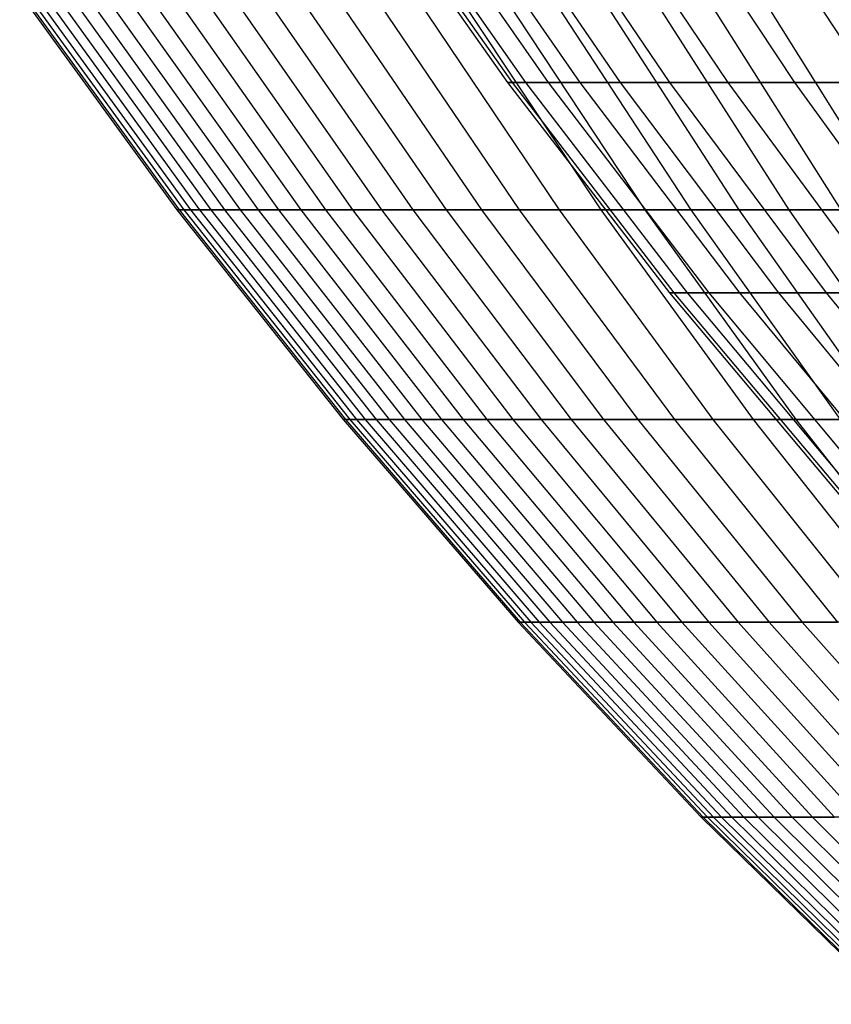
# Model space of a CAD drawing. Extents: x -125 to 125, y -143 to 0.
# Tile 1 of 241: x -49 to -42, y -127 to -117. Entities that reach past the tile are written whole.
import ezdxf

# ---------------------------------------------------------------- set-up
doc = ezdxf.new("R2010")
doc.units = 0
doc.header["$LTSCALE"] = 25.4
doc.layers.get('0').update_dxf_attribs({"linetype": 'CONTINUOUS'})

# ---------------------------------------------------------------- blocks, each defined once
blk = doc.blocks.new('NL2500026672_STL')
at = {"color": 0}
for p, q in [((-44.6855, -117.9523), (-46.1229, -115.9134)), ((-44.6855, -117.9523), (-46.1229, -115.9134)), ((-44.6429, -117.9523, 1.9492), (-46.079, -115.9134, 2.0119)), ((-44.6429, -117.9523, 1.9492), (-46.079, -115.9134, 2.0119)), ((-44.6429, -117.9523, -1.9492), (-46.079, -115.9134, -2.0119)), ((-44.6429, -117.9523, -1.9492), (-46.079, -115.9134, -2.0119)), ((-44.5154, -117.9523, 3.8946), (-45.9474, -115.9134, 4.0199)), ((-44.5154, -117.9523, 3.8946), (-45.9474, -115.9134, 4.0199)), ((-44.5154, -117.9523, -3.8946), (-45.9474, -115.9134, -4.0199)), ((-44.5154, -117.9523, -3.8946), (-45.9474, -115.9134, -4.0199)), ((-44.3032, -117.9523, 5.8326), (-45.7283, -115.9134, 6.0202)), ((-44.3032, -117.9523, 5.8326), (-45.7283, -115.9134, 6.0202)), ((-44.3032, -117.9523, -5.8326), (-45.7283, -115.9134, -6.0202)), ((-44.3032, -117.9523, -5.8326), (-45.7283, -115.9134, -6.0202)), ((-44.0066, -117.9523, 7.7595), (-45.4222, -115.9134, 8.0092)), ((-44.0066, -117.9523, 7.7595), (-45.4222, -115.9134, 8.0092)), ((-44.0066, -117.9523, -7.7595), (-45.4222, -115.9134, -8.0092)), ((-44.0066, -117.9523, -7.7595), (-45.4222, -115.9134, -8.0092)), ((-43.6262, -117.9523, 9.6717), (-45.0296, -115.9134, 9.9828)), ((-43.6262, -117.9523, 9.6717), (-45.0296, -115.9134, 9.9828)), ((-43.6262, -117.9523, -9.6717), (-45.0296, -115.9134, -9.9828)), ((-43.6262, -117.9523, -9.6717), (-45.0296, -115.9134, -9.9828)), ((-43.1628, -117.9523, 11.5654), (-44.5513, -115.9134, 11.9375)), ((-43.1628, -117.9523, 11.5654), (-44.5513, -115.9134, 11.9375)), ((-43.1628, -117.9523, -11.5654), (-44.5513, -115.9134, -11.9375)), ((-43.1628, -117.9523, -11.5654), (-44.5513, -115.9134, -11.9375)), ((-42.6173, -117.9523, 13.4372), (-43.9882, -115.9134, 13.8694)), ((-42.6173, -117.9523, 13.4372), (-43.9882, -115.9134, 13.8694)), ((-42.6173, -117.9523, -13.4372), (-43.9882, -115.9134, -13.8694)), ((-42.6173, -117.9523, -13.4372), (-43.9882, -115.9134, -13.8694)), ((-41.9906, -117.9523, 15.2833), (-43.3414, -115.9134, 15.775)), ((-41.9906, -117.9523, 15.2833), (-43.3414, -115.9134, 15.775)), ((-41.9906, -117.9523, -15.2833), (-43.3414, -115.9134, -15.775)), ((-41.9906, -117.9523, -15.2833), (-43.3414, -115.9134, -15.775)), ((-41.284, -117.9523, 17.1004), (-42.612, -115.9134, 17.6505)), ((-41.284, -117.9523, 17.1004), (-42.612, -115.9134, 17.6505)), ((-41.284, -117.9523, -17.1004), (-42.612, -115.9134, -17.6505)), ((-41.284, -117.9523, -17.1004), (-42.612, -115.9134, -17.6505)), ((-49.269, -117.1155, -0.5194), (-47.792, -119.1489, -0.5039)), ((-49.269, -117.1155, -0.5194), (-47.792, -119.1489, -0.5039)), ((-49.2471, -117.1155, 1.558), (-47.7707, -119.1489, 1.5113)), ((-49.2471, -117.1155, 1.558), (-47.7707, -119.1489, 1.5113)), ((-49.2033, -117.1155, -2.596), (-47.7283, -119.1489, -2.5182)), ((-49.2033, -117.1155, -2.596), (-47.7283, -119.1489, -2.5182)), ((-49.1377, -117.1155, 3.6327), (-47.6646, -119.1489, 3.5238)), ((-49.1377, -117.1155, 3.6327), (-47.6646, -119.1489, 3.5238)), ((-49.0501, -117.1155, -4.6679), (-47.5797, -119.1489, -4.528)), ((-49.0501, -117.1155, -4.6679), (-47.5797, -119.1489, -4.528)), ((-48.9408, -117.1155, 5.701), (-47.4736, -119.1489, 5.5301)), ((-48.9408, -117.1155, 5.701), (-47.4736, -119.1489, 5.5301)), ((-48.8098, -117.1155, -6.7315), (-47.3465, -119.1489, -6.5297)), ((-48.8098, -117.1155, -6.7315), (-47.3465, -119.1489, -6.5297)), ((-48.657, -117.1155, 7.7591), (-47.1983, -119.1489, 7.5265)), ((-48.657, -117.1155, 7.7591), (-47.1983, -119.1489, 7.5265)), ((-48.4826, -117.1155, -8.7832), (-47.0291, -119.1489, -8.5199)), ((-48.4826, -117.1155, -8.7832), (-47.0291, -119.1489, -8.5199)), ((-48.2866, -117.1155, 9.8034), (-46.839, -119.1489, 9.5095)), ((-48.2866, -117.1155, 9.8034), (-46.839, -119.1489, 9.5095)), ((-48.0692, -117.1155, -10.8193), (-46.6281, -119.1489, -10.4949)), ((-48.0692, -117.1155, -10.8193), (-46.6281, -119.1489, -10.4949)), ((-47.8304, -117.1155, 11.8303), (-46.3965, -119.1489, 11.4756)), ((-47.8304, -117.1155, 11.8303), (-46.3965, -119.1489, 11.4756)), ((-47.5704, -117.1155, -12.8361), (-46.1443, -119.1489, -12.4513)), ((-47.5704, -117.1155, -12.8361), (-46.1443, -119.1489, -12.4513)), ((-47.2892, -117.1155, 13.8361), (-45.8715, -119.1489, 13.4213)), ((-47.2892, -117.1155, 13.8361), (-45.8715, -119.1489, 13.4213)), ((-46.987, -117.1155, -14.8301), (-45.5783, -119.1489, -14.3855)), ((-46.987, -117.1155, -14.8301), (-45.5783, -119.1489, -14.3855)), ((-46.6639, -117.1155, 15.8174), (-45.2649, -119.1489, 15.3432)), ((-46.6639, -117.1155, 15.8174), (-45.2649, -119.1489, 15.3432)), ((-46.32, -117.1155, -16.7977), (-44.9314, -119.1489, -16.2941)), ((-46.32, -117.1155, -16.7977), (-44.9314, -119.1489, -16.2941)), ((-45.9556, -117.1155, 17.7705), (-44.5779, -119.1489, 17.2378)), ((-45.9556, -117.1155, 17.7705), (-44.5779, -119.1489, 17.2378)), ((-45.5707, -117.1155, -18.7354), (-44.2045, -119.1489, -18.1738)), ((-45.5707, -117.1155, -18.7354), (-44.2045, -119.1489, -18.1738)), ((-45.1656, -117.1155, 19.692), (-43.8116, -119.1489, 19.1017)), ((-45.1656, -117.1155, 19.692), (-43.8116, -119.1489, 19.1017)), ((-44.7404, -117.1155, -20.6399), (-43.3991, -119.1489, -20.0211)), ((-44.7404, -117.1155, -20.6399), (-43.3991, -119.1489, -20.0211)), ((-44.2953, -117.1155, 21.5786), (-42.9673, -119.1489, 20.9317)), ((-44.2953, -117.1155, 21.5786), (-42.9673, -119.1489, 20.9317)), ((-43.8305, -117.1155, -22.5076), (-42.5165, -119.1489, -21.8329)), ((-43.8305, -117.1155, -22.5076), (-42.5165, -119.1489, -21.8329)), ((-43.3462, -117.1155, 23.4267), (-42.0467, -119.1489, 22.7244)), ((-43.3462, -117.1155, 23.4267), (-42.0467, -119.1489, 22.7244)), ((-42.8427, -117.1155, -24.3354), (-41.5583, -119.1489, -23.6058)), ((-42.8427, -117.1155, -24.3354), (-41.5583, -119.1489, -23.6058)), ((-42.3201, -117.1155, 25.2332), (-41.0514, -119.1489, 24.4767)), ((-42.3201, -117.1155, 25.2332), (-41.0514, -119.1489, 24.4767)), ((-44.6429, -117.9523, 1.9492), (-44.6855, -117.9523)), ((-43.1631, -119.9285), (-44.6855, -117.9523)), ((-44.6429, -117.9523, 1.9492), (-44.6855, -117.9523)), ((-44.6855, -117.9523), (-44.6429, -117.9523, -1.9492)), ((-43.1631, -119.9285), (-44.6855, -117.9523)), ((-44.6855, -117.9523), (-44.6429, -117.9523, -1.9492)), ((-44.5154, -117.9523, 3.8946), (-44.6429, -117.9523, 1.9492)), ((-43.122, -119.9285, 1.8827), (-44.6429, -117.9523, 1.9492)), ((-44.5154, -117.9523, 3.8946), (-44.6429, -117.9523, 1.9492)), ((-43.122, -119.9285, 1.8827), (-44.6429, -117.9523, 1.9492)), ((-43.122, -119.9285, -1.8827), (-44.6429, -117.9523, -1.9492)), ((-44.6429, -117.9523, -1.9492), (-44.5154, -117.9523, -3.8946)), ((-43.122, -119.9285, -1.8827), (-44.6429, -117.9523, -1.9492)), ((-44.6429, -117.9523, -1.9492), (-44.5154, -117.9523, -3.8946)), ((-44.3032, -117.9523, 5.8326), (-44.5154, -117.9523, 3.8946)), ((-42.9988, -119.9285, 3.7619), (-44.5154, -117.9523, 3.8946)), ((-44.3032, -117.9523, 5.8326), (-44.5154, -117.9523, 3.8946)), ((-42.9988, -119.9285, 3.7619), (-44.5154, -117.9523, 3.8946)), ((-42.9988, -119.9285, -3.7619), (-44.5154, -117.9523, -3.8946)), ((-44.5154, -117.9523, -3.8946), (-44.3032, -117.9523, -5.8326)), ((-42.9988, -119.9285, -3.7619), (-44.5154, -117.9523, -3.8946)), ((-44.5154, -117.9523, -3.8946), (-44.3032, -117.9523, -5.8326)), ((-44.0066, -117.9523, 7.7595), (-44.3032, -117.9523, 5.8326)), ((-42.7938, -119.9285, 5.6339), (-44.3032, -117.9523, 5.8326)), ((-44.0066, -117.9523, 7.7595), (-44.3032, -117.9523, 5.8326)), ((-42.7938, -119.9285, 5.6339), (-44.3032, -117.9523, 5.8326)), ((-42.7938, -119.9285, -5.6339), (-44.3032, -117.9523, -5.8326)), ((-44.3032, -117.9523, -5.8326), (-44.0066, -117.9523, -7.7595)), ((-42.7938, -119.9285, -5.6339), (-44.3032, -117.9523, -5.8326)), ((-44.3032, -117.9523, -5.8326), (-44.0066, -117.9523, -7.7595)), ((-43.6262, -117.9523, 9.6717), (-44.0066, -117.9523, 7.7595)), ((-42.5073, -119.9285, 7.4952), (-44.0066, -117.9523, 7.7595)), ((-43.6262, -117.9523, 9.6717), (-44.0066, -117.9523, 7.7595)), ((-42.5073, -119.9285, 7.4952), (-44.0066, -117.9523, 7.7595)), ((-42.5073, -119.9285, -7.4952), (-44.0066, -117.9523, -7.7595)), ((-44.0066, -117.9523, -7.7595), (-43.6262, -117.9523, -9.6717)), ((-42.5073, -119.9285, -7.4952), (-44.0066, -117.9523, -7.7595)), ((-44.0066, -117.9523, -7.7595), (-43.6262, -117.9523, -9.6717)), ((-43.1628, -117.9523, 11.5654), (-43.6262, -117.9523, 9.6717)), ((-42.14, -119.9285, 9.3422), (-43.6262, -117.9523, 9.6717)), ((-43.1628, -117.9523, 11.5654), (-43.6262, -117.9523, 9.6717)), ((-42.14, -119.9285, 9.3422), (-43.6262, -117.9523, 9.6717)), ((-42.14, -119.9285, -9.3422), (-43.6262, -117.9523, -9.6717)), ((-43.6262, -117.9523, -9.6717), (-43.1628, -117.9523, -11.5654)), ((-42.14, -119.9285, -9.3422), (-43.6262, -117.9523, -9.6717)), ((-43.6262, -117.9523, -9.6717), (-43.1628, -117.9523, -11.5654)), ((-42.6173, -117.9523, 13.4372), (-43.1628, -117.9523, 11.5654)), ((-41.6923, -119.9285, 11.1714), (-43.1628, -117.9523, 11.5654)), ((-42.6173, -117.9523, 13.4372), (-43.1628, -117.9523, 11.5654)), ((-41.6923, -119.9285, 11.1714), (-43.1628, -117.9523, 11.5654)), ((-41.6923, -119.9285, -11.1714), (-43.1628, -117.9523, -11.5654)), ((-43.1628, -117.9523, -11.5654), (-42.6173, -117.9523, -13.4372)), ((-41.6923, -119.9285, -11.1714), (-43.1628, -117.9523, -11.5654)), ((-43.1628, -117.9523, -11.5654), (-42.6173, -117.9523, -13.4372)), ((-41.9906, -117.9523, 15.2833), (-42.6173, -117.9523, 13.4372)), ((-41.1654, -119.9285, 12.9794), (-42.6173, -117.9523, 13.4372)), ((-41.9906, -117.9523, 15.2833), (-42.6173, -117.9523, 13.4372)), ((-41.1654, -119.9285, 12.9794), (-42.6173, -117.9523, 13.4372)), ((-41.1654, -119.9285, -12.9794), (-42.6173, -117.9523, -13.4372)), ((-42.6173, -117.9523, -13.4372), (-41.9906, -117.9523, -15.2833)), ((-41.1654, -119.9285, -12.9794), (-42.6173, -117.9523, -13.4372)), ((-42.6173, -117.9523, -13.4372), (-41.9906, -117.9523, -15.2833)), ((-41.284, -117.9523, 17.1004), (-41.9906, -117.9523, 15.2833)), ((-40.56, -119.9285, 14.7626), (-41.9906, -117.9523, 15.2833)), ((-41.284, -117.9523, 17.1004), (-41.9906, -117.9523, 15.2833)), ((-40.56, -119.9285, 14.7626), (-41.9906, -117.9523, 15.2833)), ((-40.56, -119.9285, -14.7626), (-41.9906, -117.9523, -15.2833)), ((-41.9906, -117.9523, -15.2833), (-41.284, -117.9523, -17.1004)), ((-40.56, -119.9285, -14.7626), (-41.9906, -117.9523, -15.2833)), ((-41.9906, -117.9523, -15.2833), (-41.284, -117.9523, -17.1004)), ((-47.792, -119.1489, -0.5039), (-47.7707, -119.1489, 1.5113)), ((-47.7283, -119.1489, -2.5182), (-47.792, -119.1489, -0.5039)), ((-47.792, -119.1489, -0.5039), (-47.7707, -119.1489, 1.5113)), ((-47.792, -119.1489, -0.5039), (-46.2311, -121.1187, -0.4874)), ((-47.7283, -119.1489, -2.5182), (-47.792, -119.1489, -0.5039)), ((-47.792, -119.1489, -0.5039), (-46.2311, -121.1187, -0.4874)), ((-47.7707, -119.1489, 1.5113), (-47.6646, -119.1489, 3.5238)), ((-47.7707, -119.1489, 1.5113), (-47.6646, -119.1489, 3.5238)), ((-47.7707, -119.1489, 1.5113), (-46.2105, -121.1187, 1.462)), ((-47.7707, -119.1489, 1.5113), (-46.2105, -121.1187, 1.462)), ((-47.5797, -119.1489, -4.528), (-47.7283, -119.1489, -2.5182)), ((-47.7283, -119.1489, -2.5182), (-46.1694, -121.1187, -2.4359)), ((-47.5797, -119.1489, -4.528), (-47.7283, -119.1489, -2.5182)), ((-47.7283, -119.1489, -2.5182), (-46.1694, -121.1187, -2.4359)), ((-47.6646, -119.1489, 3.5238), (-47.4736, -119.1489, 5.5301)), ((-47.6646, -119.1489, 3.5238), (-47.4736, -119.1489, 5.5301)), ((-47.6646, -119.1489, 3.5238), (-46.1078, -121.1187, 3.4088)), ((-47.6646, -119.1489, 3.5238), (-46.1078, -121.1187, 3.4088)), ((-47.3465, -119.1489, -6.5297), (-47.5797, -119.1489, -4.528)), ((-47.5797, -119.1489, -4.528), (-46.0257, -121.1187, -4.3801)), ((-47.3465, -119.1489, -6.5297), (-47.5797, -119.1489, -4.528)), ((-47.5797, -119.1489, -4.528), (-46.0257, -121.1187, -4.3801)), ((-47.4736, -119.1489, 5.5301), (-47.1983, -119.1489, 7.5265)), ((-47.4736, -119.1489, 5.5301), (-47.1983, -119.1489, 7.5265)), ((-47.4736, -119.1489, 5.5301), (-45.9231, -121.1187, 5.3495)), ((-47.4736, -119.1489, 5.5301), (-45.9231, -121.1187, 5.3495)), ((-47.0291, -119.1489, -8.5199), (-47.3465, -119.1489, -6.5297)), ((-47.3465, -119.1489, -6.5297), (-45.8001, -121.1187, -6.3165)), ((-47.0291, -119.1489, -8.5199), (-47.3465, -119.1489, -6.5297)), ((-47.3465, -119.1489, -6.5297), (-45.8001, -121.1187, -6.3165)), ((-47.1983, -119.1489, 7.5265), (-46.839, -119.1489, 9.5095)), ((-47.1983, -119.1489, 7.5265), (-46.839, -119.1489, 9.5095)), ((-47.1983, -119.1489, 7.5265), (-45.6568, -121.1187, 7.2807)), ((-47.1983, -119.1489, 7.5265), (-45.6568, -121.1187, 7.2807)), ((-46.6281, -119.1489, -10.4949), (-47.0291, -119.1489, -8.5199)), ((-47.0291, -119.1489, -8.5199), (-45.4931, -121.1187, -8.2416)), ((-46.6281, -119.1489, -10.4949), (-47.0291, -119.1489, -8.5199)), ((-47.0291, -119.1489, -8.5199), (-45.4931, -121.1187, -8.2416)), ((-46.839, -119.1489, 9.5095), (-46.3965, -119.1489, 11.4756)), ((-46.839, -119.1489, 9.5095), (-46.3965, -119.1489, 11.4756)), ((-46.839, -119.1489, 9.5095), (-45.3093, -121.1187, 9.1989)), ((-46.839, -119.1489, 9.5095), (-45.3093, -121.1187, 9.1989)), ((-46.1443, -119.1489, -12.4513), (-46.6281, -119.1489, -10.4949)), ((-46.6281, -119.1489, -10.4949), (-45.1053, -121.1187, -10.1521)), ((-46.1443, -119.1489, -12.4513), (-46.6281, -119.1489, -10.4949)), ((-46.6281, -119.1489, -10.4949), (-45.1053, -121.1187, -10.1521)), ((-46.3965, -119.1489, 11.4756), (-45.8715, -119.1489, 13.4213)), ((-46.3965, -119.1489, 11.4756), (-45.8715, -119.1489, 13.4213)), ((-46.3965, -119.1489, 11.4756), (-44.8812, -121.1187, 11.1008)), ((-46.3965, -119.1489, 11.4756), (-44.8812, -121.1187, 11.1008)), ((-45.5783, -119.1489, -14.3855), (-46.1443, -119.1489, -12.4513)), ((-46.1443, -119.1489, -12.4513), (-44.6372, -121.1187, -12.0446)), ((-45.5783, -119.1489, -14.3855), (-46.1443, -119.1489, -12.4513)), ((-46.1443, -119.1489, -12.4513), (-44.6372, -121.1187, -12.0446)), ((-45.8715, -119.1489, 13.4213), (-45.2649, -119.1489, 15.3432)), ((-45.8715, -119.1489, 13.4213), (-45.2649, -119.1489, 15.3432)), ((-45.8715, -119.1489, 13.4213), (-44.3733, -121.1187, 12.983)), ((-45.8715, -119.1489, 13.4213), (-44.3733, -121.1187, 12.983)), ((-44.9314, -119.1489, -16.2941), (-45.5783, -119.1489, -14.3855)), ((-45.5783, -119.1489, -14.3855), (-44.0897, -121.1187, -13.9156)), ((-44.9314, -119.1489, -16.2941), (-45.5783, -119.1489, -14.3855)), ((-45.5783, -119.1489, -14.3855), (-44.0897, -121.1187, -13.9156)), ((-45.2649, -119.1489, 15.3432), (-44.5779, -119.1489, 17.2378)), ((-45.2649, -119.1489, 15.3432), (-44.5779, -119.1489, 17.2378)), ((-45.2649, -119.1489, 15.3432), (-43.7866, -121.1187, 14.8421)), ((-45.2649, -119.1489, 15.3432), (-43.7866, -121.1187, 14.8421)), ((-44.2045, -119.1489, -18.1738), (-44.9314, -119.1489, -16.2941)), ((-44.9314, -119.1489, -16.2941), (-43.4639, -121.1187, -15.7619)), ((-44.2045, -119.1489, -18.1738), (-44.9314, -119.1489, -16.2941)), ((-44.9314, -119.1489, -16.2941), (-43.4639, -121.1187, -15.7619)), ((-44.5779, -119.1489, 17.2378), (-43.8116, -119.1489, 19.1017)), ((-44.5779, -119.1489, 17.2378), (-43.8116, -119.1489, 19.1017)), ((-44.5779, -119.1489, 17.2378), (-43.1219, -121.1187, 16.6748)), ((-44.5779, -119.1489, 17.2378), (-43.1219, -121.1187, 16.6748)), ((-43.3991, -119.1489, -20.0211), (-44.2045, -119.1489, -18.1738)), ((-44.2045, -119.1489, -18.1738), (-42.7608, -121.1187, -17.5802)), ((-43.3991, -119.1489, -20.0211), (-44.2045, -119.1489, -18.1738)), ((-44.2045, -119.1489, -18.1738), (-42.7608, -121.1187, -17.5802)), ((-43.8116, -119.1489, 19.1017), (-42.9673, -119.1489, 20.9317)), ((-43.8116, -119.1489, 19.1017), (-42.9673, -119.1489, 20.9317)), ((-43.8116, -119.1489, 19.1017), (-42.3807, -121.1187, 18.4778)), ((-43.8116, -119.1489, 19.1017), (-42.3807, -121.1187, 18.4778)), ((-42.5165, -119.1489, -21.8329), (-43.3991, -119.1489, -20.0211)), ((-43.3991, -119.1489, -20.0211), (-41.9817, -121.1187, -19.3672)), ((-42.5165, -119.1489, -21.8329), (-43.3991, -119.1489, -20.0211)), ((-43.3991, -119.1489, -20.0211), (-41.9817, -121.1187, -19.3672)), ((-42.9673, -119.1489, 20.9317), (-42.0467, -119.1489, 22.7244)), ((-42.9673, -119.1489, 20.9317), (-42.0467, -119.1489, 22.7244)), ((-42.9673, -119.1489, 20.9317), (-41.564, -121.1187, 20.248)), ((-42.9673, -119.1489, 20.9317), (-41.564, -121.1187, 20.248)), ((-41.5583, -119.1489, -23.6058), (-42.5165, -119.1489, -21.8329)), ((-42.5165, -119.1489, -21.8329), (-41.1279, -121.1187, -21.1198)), ((-41.5583, -119.1489, -23.6058), (-42.5165, -119.1489, -21.8329)), ((-42.5165, -119.1489, -21.8329), (-41.1279, -121.1187, -21.1198)), ((-42.0467, -119.1489, 22.7244), (-41.0514, -119.1489, 24.4767)), ((-42.0467, -119.1489, 22.7244), (-41.0514, -119.1489, 24.4767)), ((-42.0467, -119.1489, 22.7244), (-40.6735, -121.1187, 21.9822)), ((-42.0467, -119.1489, 22.7244), (-40.6735, -121.1187, 21.9822)), ((-43.122, -119.9285, 1.8827), (-43.1631, -119.9285)), ((-41.5585, -121.8387), (-43.1631, -119.9285)), ((-43.122, -119.9285, 1.8827), (-43.1631, -119.9285)), ((-43.1631, -119.9285), (-43.122, -119.9285, -1.8827)), ((-41.5585, -121.8387), (-43.1631, -119.9285)), ((-43.1631, -119.9285), (-43.122, -119.9285, -1.8827)), ((-42.9988, -119.9285, 3.7619), (-43.122, -119.9285, 1.8827)), ((-41.519, -121.8387, 1.8128), (-43.122, -119.9285, 1.8827)), ((-42.9988, -119.9285, 3.7619), (-43.122, -119.9285, 1.8827)), ((-41.519, -121.8387, 1.8128), (-43.122, -119.9285, 1.8827)), ((-41.519, -121.8387, -1.8128), (-43.122, -119.9285, -1.8827)), ((-43.122, -119.9285, -1.8827), (-42.9988, -119.9285, -3.7619)), ((-41.519, -121.8387, -1.8128), (-43.122, -119.9285, -1.8827)), ((-43.122, -119.9285, -1.8827), (-42.9988, -119.9285, -3.7619)), ((-42.7938, -119.9285, 5.6339), (-42.9988, -119.9285, 3.7619)), ((-41.4004, -121.8387, 3.6221), (-42.9988, -119.9285, 3.7619)), ((-42.7938, -119.9285, 5.6339), (-42.9988, -119.9285, 3.7619)), ((-41.4004, -121.8387, 3.6221), (-42.9988, -119.9285, 3.7619)), ((-41.4004, -121.8387, -3.6221), (-42.9988, -119.9285, -3.7619)), ((-42.9988, -119.9285, -3.7619), (-42.7938, -119.9285, -5.6339)), ((-41.4004, -121.8387, -3.6221), (-42.9988, -119.9285, -3.7619)), ((-42.9988, -119.9285, -3.7619), (-42.7938, -119.9285, -5.6339)), ((-42.5073, -119.9285, 7.4952), (-42.7938, -119.9285, 5.6339)), ((-41.203, -121.8387, 5.4245), (-42.7938, -119.9285, 5.6339)), ((-42.5073, -119.9285, 7.4952), (-42.7938, -119.9285, 5.6339)), ((-41.203, -121.8387, 5.4245), (-42.7938, -119.9285, 5.6339)), ((-41.203, -121.8387, -5.4245), (-42.7938, -119.9285, -5.6339)), ((-42.7938, -119.9285, -5.6339), (-42.5073, -119.9285, -7.4952)), ((-41.203, -121.8387, -5.4245), (-42.7938, -119.9285, -5.6339)), ((-42.7938, -119.9285, -5.6339), (-42.5073, -119.9285, -7.4952)), ((-42.14, -119.9285, 9.3422), (-42.5073, -119.9285, 7.4952)), ((-40.9272, -121.8387, 7.2166), (-42.5073, -119.9285, 7.4952)), ((-42.14, -119.9285, 9.3422), (-42.5073, -119.9285, 7.4952)), ((-40.9272, -121.8387, 7.2166), (-42.5073, -119.9285, 7.4952)), ((-40.9272, -121.8387, -7.2166), (-42.5073, -119.9285, -7.4952)), ((-42.5073, -119.9285, -7.4952), (-42.14, -119.9285, -9.3422)), ((-40.9272, -121.8387, -7.2166), (-42.5073, -119.9285, -7.4952)), ((-42.5073, -119.9285, -7.4952), (-42.14, -119.9285, -9.3422)), ((-41.6923, -119.9285, 11.1714), (-42.14, -119.9285, 9.3422)), ((-40.5734, -121.8387, 8.9949), (-42.14, -119.9285, 9.3422)), ((-41.6923, -119.9285, 11.1714), (-42.14, -119.9285, 9.3422)), ((-40.5734, -121.8387, 8.9949), (-42.14, -119.9285, 9.3422)), ((-40.5734, -121.8387, -8.9949), (-42.14, -119.9285, -9.3422)), ((-42.14, -119.9285, -9.3422), (-41.6923, -119.9285, -11.1714)), ((-40.5734, -121.8387, -8.9949), (-42.14, -119.9285, -9.3422)), ((-42.14, -119.9285, -9.3422), (-41.6923, -119.9285, -11.1714)), ((-41.1654, -119.9285, 12.9794), (-41.6923, -119.9285, 11.1714)), ((-40.1425, -121.8387, 10.7561), (-41.6923, -119.9285, 11.1714)), ((-41.1654, -119.9285, 12.9794), (-41.6923, -119.9285, 11.1714)), ((-40.1425, -121.8387, 10.7561), (-41.6923, -119.9285, 11.1714)), ((-40.1425, -121.8387, -10.7561), (-41.6923, -119.9285, -11.1714)), ((-41.6923, -119.9285, -11.1714), (-41.1654, -119.9285, -12.9794)), ((-40.1425, -121.8387, -10.7561), (-41.6923, -119.9285, -11.1714)), ((-41.6923, -119.9285, -11.1714), (-41.1654, -119.9285, -12.9794)), ((-46.2311, -121.1187, -0.4874), (-46.2105, -121.1187, 1.462)), ((-46.1694, -121.1187, -2.4359), (-46.2311, -121.1187, -0.4874)), ((-46.2311, -121.1187, -0.4874), (-46.2105, -121.1187, 1.462)), ((-46.2311, -121.1187, -0.4874), (-44.5891, -123.0214, -0.4701)), ((-46.1694, -121.1187, -2.4359), (-46.2311, -121.1187, -0.4874)), ((-46.2311, -121.1187, -0.4874), (-44.5891, -123.0214, -0.4701)), ((-46.2105, -121.1187, 1.462), (-46.1078, -121.1187, 3.4088)), ((-46.2105, -121.1187, 1.462), (-46.1078, -121.1187, 3.4088)), ((-46.2105, -121.1187, 1.462), (-44.5692, -123.0214, 1.4101)), ((-46.2105, -121.1187, 1.462), (-44.5692, -123.0214, 1.4101)), ((-46.0257, -121.1187, -4.3801), (-46.1694, -121.1187, -2.4359)), ((-46.1694, -121.1187, -2.4359), (-44.5296, -123.0214, -2.3494)), ((-46.0257, -121.1187, -4.3801), (-46.1694, -121.1187, -2.4359)), ((-46.1694, -121.1187, -2.4359), (-44.5296, -123.0214, -2.3494)), ((-46.1078, -121.1187, 3.4088), (-45.9231, -121.1187, 5.3495)), ((-46.1078, -121.1187, 3.4088), (-45.9231, -121.1187, 5.3495)), ((-46.1078, -121.1187, 3.4088), (-44.4702, -123.0214, 3.2877)), ((-46.1078, -121.1187, 3.4088), (-44.4702, -123.0214, 3.2877)), ((-45.8001, -121.1187, -6.3165), (-46.0257, -121.1187, -4.3801)), ((-46.0257, -121.1187, -4.3801), (-44.391, -123.0214, -4.2245)), ((-45.8001, -121.1187, -6.3165), (-46.0257, -121.1187, -4.3801)), ((-46.0257, -121.1187, -4.3801), (-44.391, -123.0214, -4.2245)), ((-45.9231, -121.1187, 5.3495), (-45.6568, -121.1187, 7.2807)), ((-45.9231, -121.1187, 5.3495), (-45.6568, -121.1187, 7.2807)), ((-45.9231, -121.1187, 5.3495), (-44.2921, -123.0214, 5.1595)), ((-45.9231, -121.1187, 5.3495), (-44.2921, -123.0214, 5.1595)), ((-45.4931, -121.1187, -8.2416), (-45.8001, -121.1187, -6.3165)), ((-45.8001, -121.1187, -6.3165), (-44.1734, -123.0214, -6.0921)), ((-45.4931, -121.1187, -8.2416), (-45.8001, -121.1187, -6.3165)), ((-45.8001, -121.1187, -6.3165), (-44.1734, -123.0214, -6.0921)), ((-45.6568, -121.1187, 7.2807), (-45.3093, -121.1187, 9.1989)), ((-45.6568, -121.1187, 7.2807), (-45.3093, -121.1187, 9.1989)), ((-45.6568, -121.1187, 7.2807), (-44.0352, -123.0214, 7.0221)), ((-45.6568, -121.1187, 7.2807), (-44.0352, -123.0214, 7.0221)), ((-45.1053, -121.1187, -10.1521), (-45.4931, -121.1187, -8.2416)), ((-45.4931, -121.1187, -8.2416), (-43.8773, -123.0214, -7.9489)), ((-45.1053, -121.1187, -10.1521), (-45.4931, -121.1187, -8.2416)), ((-45.4931, -121.1187, -8.2416), (-43.8773, -123.0214, -7.9489)), ((-45.3093, -121.1187, 9.1989), (-44.8812, -121.1187, 11.1008)), ((-45.3093, -121.1187, 9.1989), (-44.8812, -121.1187, 11.1008)), ((-45.3093, -121.1187, 9.1989), (-43.7, -123.0214, 8.8722)), ((-45.3093, -121.1187, 9.1989), (-43.7, -123.0214, 8.8722)), ((-44.6372, -121.1187, -12.0446), (-45.1053, -121.1187, -10.1521)), ((-45.1053, -121.1187, -10.1521), (-43.5032, -123.0214, -9.7916)), ((-44.6372, -121.1187, -12.0446), (-45.1053, -121.1187, -10.1521)), ((-45.1053, -121.1187, -10.1521), (-43.5032, -123.0214, -9.7916)), ((-44.8812, -121.1187, 11.1008), (-44.3733, -121.1187, 12.983)), ((-44.8812, -121.1187, 11.1008), (-44.3733, -121.1187, 12.983)), ((-44.8812, -121.1187, 11.1008), (-43.2871, -123.0214, 10.7066)), ((-44.8812, -121.1187, 11.1008), (-43.2871, -123.0214, 10.7066)), ((-44.0897, -121.1187, -13.9156), (-44.6372, -121.1187, -12.0446)), ((-44.6372, -121.1187, -12.0446), (-43.0518, -123.0214, -11.6168)), ((-44.0897, -121.1187, -13.9156), (-44.6372, -121.1187, -12.0446)), ((-44.6372, -121.1187, -12.0446), (-43.0518, -123.0214, -11.6168)), ((-44.3733, -121.1187, 12.983), (-43.7866, -121.1187, 14.8421)), ((-44.3733, -121.1187, 12.983), (-43.7866, -121.1187, 14.8421)), ((-44.3733, -121.1187, 12.983), (-42.7973, -123.0214, 12.5219)), ((-44.3733, -121.1187, 12.983), (-42.7973, -123.0214, 12.5219)), ((-43.4639, -121.1187, -15.7619), (-44.0897, -121.1187, -13.9156)), ((-44.0897, -121.1187, -13.9156), (-42.5238, -123.0214, -13.4214)), ((-43.4639, -121.1187, -15.7619), (-44.0897, -121.1187, -13.9156)), ((-44.0897, -121.1187, -13.9156), (-42.5238, -123.0214, -13.4214)), ((-43.7866, -121.1187, 14.8421), (-43.1219, -121.1187, 16.6748)), ((-43.7866, -121.1187, 14.8421), (-43.1219, -121.1187, 16.6748)), ((-43.7866, -121.1187, 14.8421), (-42.2314, -123.0214, 14.3149)), ((-43.7866, -121.1187, 14.8421), (-42.2314, -123.0214, 14.3149)), ((-42.7608, -121.1187, -17.5802), (-43.4639, -121.1187, -15.7619)), ((-43.4639, -121.1187, -15.7619), (-41.9202, -123.0214, -15.2021)), ((-42.7608, -121.1187, -17.5802), (-43.4639, -121.1187, -15.7619)), ((-43.4639, -121.1187, -15.7619), (-41.9202, -123.0214, -15.2021)), ((-43.1219, -121.1187, 16.6748), (-42.3807, -121.1187, 18.4778)), ((-43.1219, -121.1187, 16.6748), (-42.3807, -121.1187, 18.4778)), ((-43.1219, -121.1187, 16.6748), (-41.5904, -123.0214, 16.0825)), ((-43.1219, -121.1187, 16.6748), (-41.5904, -123.0214, 16.0825)), ((-41.9817, -121.1187, -19.3672), (-42.7608, -121.1187, -17.5802)), ((-42.7608, -121.1187, -17.5802), (-41.242, -123.0214, -16.9558)), ((-41.9817, -121.1187, -19.3672), (-42.7608, -121.1187, -17.5802)), ((-42.7608, -121.1187, -17.5802), (-41.242, -123.0214, -16.9558)), ((-42.3807, -121.1187, 18.4778), (-41.564, -121.1187, 20.248)), ((-42.3807, -121.1187, 18.4778), (-41.564, -121.1187, 20.248)), ((-42.3807, -121.1187, 18.4778), (-40.8754, -123.0214, 17.8215)), ((-42.3807, -121.1187, 18.4778), (-40.8754, -123.0214, 17.8215)), ((-41.1279, -121.1187, -21.1198), (-41.9817, -121.1187, -19.3672)), ((-41.9817, -121.1187, -19.3672), (-40.4906, -123.0214, -18.6794)), ((-41.1279, -121.1187, -21.1198), (-41.9817, -121.1187, -19.3672)), ((-41.9817, -121.1187, -19.3672), (-40.4906, -123.0214, -18.6794)), ((-44.5891, -123.0214, -0.4701), (-44.5692, -123.0214, 1.4101)), ((-44.5296, -123.0214, -2.3494), (-44.5891, -123.0214, -0.4701)), ((-44.5891, -123.0214, -0.4701), (-44.5692, -123.0214, 1.4101)), ((-44.5891, -123.0214, -0.4701), (-42.8688, -124.8536, -0.452)), ((-44.5296, -123.0214, -2.3494), (-44.5891, -123.0214, -0.4701)), ((-44.5891, -123.0214, -0.4701), (-42.8688, -124.8536, -0.452)), ((-44.5692, -123.0214, 1.4101), (-44.4702, -123.0214, 3.2877)), ((-44.5692, -123.0214, 1.4101), (-44.4702, -123.0214, 3.2877)), ((-44.5692, -123.0214, 1.4101), (-42.8498, -124.8536, 1.3557)), ((-44.5692, -123.0214, 1.4101), (-42.8498, -124.8536, 1.3557)), ((-44.391, -123.0214, -4.2245), (-44.5296, -123.0214, -2.3494)), ((-44.5296, -123.0214, -2.3494), (-42.8117, -124.8536, -2.2587)), ((-44.391, -123.0214, -4.2245), (-44.5296, -123.0214, -2.3494)), ((-44.5296, -123.0214, -2.3494), (-42.8117, -124.8536, -2.2587)), ((-44.4702, -123.0214, 3.2877), (-44.2921, -123.0214, 5.1595)), ((-44.4702, -123.0214, 3.2877), (-44.2921, -123.0214, 5.1595)), ((-44.4702, -123.0214, 3.2877), (-42.7545, -124.8536, 3.1608)), ((-44.4702, -123.0214, 3.2877), (-42.7545, -124.8536, 3.1608)), ((-44.1734, -123.0214, -6.0921), (-44.391, -123.0214, -4.2245)), ((-44.391, -123.0214, -4.2245), (-42.6784, -124.8536, -4.0615)), ((-44.1734, -123.0214, -6.0921), (-44.391, -123.0214, -4.2245)), ((-44.391, -123.0214, -4.2245), (-42.6784, -124.8536, -4.0615)), ((-44.2921, -123.0214, 5.1595), (-44.0352, -123.0214, 7.0221)), ((-44.2921, -123.0214, 5.1595), (-44.0352, -123.0214, 7.0221)), ((-44.2921, -123.0214, 5.1595), (-42.5833, -124.8536, 4.9604)), ((-44.2921, -123.0214, 5.1595), (-42.5833, -124.8536, 4.9604)), ((-43.8773, -123.0214, -7.9489), (-44.1734, -123.0214, -6.0921)), ((-44.1734, -123.0214, -6.0921), (-42.4692, -124.8536, -5.8571)), ((-43.8773, -123.0214, -7.9489), (-44.1734, -123.0214, -6.0921)), ((-44.1734, -123.0214, -6.0921), (-42.4692, -124.8536, -5.8571)), ((-44.0352, -123.0214, 7.0221), (-43.7, -123.0214, 8.8722)), ((-44.0352, -123.0214, 7.0221), (-43.7, -123.0214, 8.8722)), ((-44.0352, -123.0214, 7.0221), (-42.3363, -124.8536, 6.7512)), ((-44.0352, -123.0214, 7.0221), (-42.3363, -124.8536, 6.7512)), ((-43.5032, -123.0214, -9.7916), (-43.8773, -123.0214, -7.9489)), ((-43.8773, -123.0214, -7.9489), (-42.1845, -124.8536, -7.6422)), ((-43.5032, -123.0214, -9.7916), (-43.8773, -123.0214, -7.9489)), ((-43.8773, -123.0214, -7.9489), (-42.1845, -124.8536, -7.6422)), ((-43.7, -123.0214, 8.8722), (-43.2871, -123.0214, 10.7066)), ((-43.7, -123.0214, 8.8722), (-43.2871, -123.0214, 10.7066)), ((-43.7, -123.0214, 8.8722), (-42.014, -124.8536, 8.5299)), ((-43.7, -123.0214, 8.8722), (-42.014, -124.8536, 8.5299)), ((-43.0518, -123.0214, -11.6168), (-43.5032, -123.0214, -9.7916)), ((-43.5032, -123.0214, -9.7916), (-41.8249, -124.8536, -9.4138)), ((-43.0518, -123.0214, -11.6168), (-43.5032, -123.0214, -9.7916)), ((-43.5032, -123.0214, -9.7916), (-41.8249, -124.8536, -9.4138)), ((-43.2871, -123.0214, 10.7066), (-42.7973, -123.0214, 12.5219)), ((-43.2871, -123.0214, 10.7066), (-42.7973, -123.0214, 12.5219)), ((-43.2871, -123.0214, 10.7066), (-41.6171, -124.8536, 10.2935)), ((-43.2871, -123.0214, 10.7066), (-41.6171, -124.8536, 10.2935)), ((-42.5238, -123.0214, -13.4214), (-43.0518, -123.0214, -11.6168)), ((-43.0518, -123.0214, -11.6168), (-41.3908, -124.8536, -11.1686)), ((-42.5238, -123.0214, -13.4214), (-43.0518, -123.0214, -11.6168)), ((-43.0518, -123.0214, -11.6168), (-41.3908, -124.8536, -11.1686)), ((-42.7973, -123.0214, 12.5219), (-42.2314, -123.0214, 14.3149)), ((-42.7973, -123.0214, 12.5219), (-42.2314, -123.0214, 14.3149)), ((-42.7973, -123.0214, 12.5219), (-41.1462, -124.8536, 12.0388)), ((-42.7973, -123.0214, 12.5219), (-41.1462, -124.8536, 12.0388)), ((-41.9202, -123.0214, -15.2021), (-42.5238, -123.0214, -13.4214)), ((-42.5238, -123.0214, -13.4214), (-40.8832, -124.8536, -12.9036)), ((-41.9202, -123.0214, -15.2021), (-42.5238, -123.0214, -13.4214)), ((-42.5238, -123.0214, -13.4214), (-40.8832, -124.8536, -12.9036)), ((-42.2314, -123.0214, 14.3149), (-41.5904, -123.0214, 16.0825)), ((-42.2314, -123.0214, 14.3149), (-41.5904, -123.0214, 16.0825)), ((-42.2314, -123.0214, 14.3149), (-40.6021, -124.8536, 13.7627)), ((-42.2314, -123.0214, 14.3149), (-40.6021, -124.8536, 13.7627)), ((-41.242, -123.0214, -16.9558), (-41.9202, -123.0214, -15.2021)), ((-41.9202, -123.0214, -15.2021), (-40.3029, -124.8536, -14.6156)), ((-41.242, -123.0214, -16.9558), (-41.9202, -123.0214, -15.2021)), ((-41.9202, -123.0214, -15.2021), (-40.3029, -124.8536, -14.6156)), ((-42.8688, -124.8536, -0.452), (-42.8498, -124.8536, 1.3557)), ((-42.8117, -124.8536, -2.2587), (-42.8688, -124.8536, -0.452)), ((-42.8688, -124.8536, -0.452), (-42.8498, -124.8536, 1.3557)), ((-42.8688, -124.8536, -0.452), (-41.0733, -126.6122, -0.433)), ((-42.8117, -124.8536, -2.2587), (-42.8688, -124.8536, -0.452)), ((-42.8688, -124.8536, -0.452), (-41.0733, -126.6122, -0.433)), ((-42.8498, -124.8536, 1.3557), (-42.7545, -124.8536, 3.1608)), ((-42.8498, -124.8536, 1.3557), (-42.7545, -124.8536, 3.1608)), ((-42.8498, -124.8536, 1.3557), (-41.0551, -126.6122, 1.2989)), ((-42.8498, -124.8536, 1.3557), (-41.0551, -126.6122, 1.2989)), ((-42.6784, -124.8536, -4.0615), (-42.8117, -124.8536, -2.2587)), ((-42.8117, -124.8536, -2.2587), (-41.0186, -126.6122, -2.1641)), ((-42.6784, -124.8536, -4.0615), (-42.8117, -124.8536, -2.2587)), ((-42.8117, -124.8536, -2.2587), (-41.0186, -126.6122, -2.1641)), ((-42.7545, -124.8536, 3.1608), (-42.5833, -124.8536, 4.9604)), ((-42.7545, -124.8536, 3.1608), (-42.5833, -124.8536, 4.9604)), ((-42.7545, -124.8536, 3.1608), (-40.9638, -126.6122, 3.0285)), ((-42.7545, -124.8536, 3.1608), (-40.9638, -126.6122, 3.0285)), ((-42.4692, -124.8536, -5.8571), (-42.6784, -124.8536, -4.0615)), ((-42.6784, -124.8536, -4.0615), (-40.8909, -126.6122, -3.8914)), ((-42.4692, -124.8536, -5.8571), (-42.6784, -124.8536, -4.0615)), ((-42.6784, -124.8536, -4.0615), (-40.8909, -126.6122, -3.8914)), ((-42.5833, -124.8536, 4.9604), (-42.3363, -124.8536, 6.7512)), ((-42.5833, -124.8536, 4.9604), (-42.3363, -124.8536, 6.7512)), ((-42.5833, -124.8536, 4.9604), (-40.7997, -126.6122, 4.7527)), ((-42.5833, -124.8536, 4.9604), (-40.7997, -126.6122, 4.7527)), ((-42.1845, -124.8536, -7.6422), (-42.4692, -124.8536, -5.8571)), ((-42.4692, -124.8536, -5.8571), (-40.6905, -126.6122, -5.6118)), ((-42.1845, -124.8536, -7.6422), (-42.4692, -124.8536, -5.8571)), ((-42.4692, -124.8536, -5.8571), (-40.6905, -126.6122, -5.6118)), ((-42.3363, -124.8536, 6.7512), (-42.014, -124.8536, 8.5299)), ((-42.3363, -124.8536, 6.7512), (-42.014, -124.8536, 8.5299)), ((-42.3363, -124.8536, 6.7512), (-40.5631, -126.6122, 6.4684)), ((-42.3363, -124.8536, 6.7512), (-40.5631, -126.6122, 6.4684)), ((-41.8249, -124.8536, -9.4138), (-42.1845, -124.8536, -7.6422)), ((-42.1845, -124.8536, -7.6422), (-40.4177, -126.6122, -7.3222)), ((-41.8249, -124.8536, -9.4138), (-42.1845, -124.8536, -7.6422)), ((-42.1845, -124.8536, -7.6422), (-40.4177, -126.6122, -7.3222)), ((-42.014, -124.8536, 8.5299), (-41.6171, -124.8536, 10.2935)), ((-42.014, -124.8536, 8.5299), (-41.6171, -124.8536, 10.2935)), ((-42.014, -124.8536, 8.5299), (-40.2544, -126.6122, 8.1727)), ((-42.014, -124.8536, 8.5299), (-40.2544, -126.6122, 8.1727)), ((-41.3908, -124.8536, -11.1686), (-41.8249, -124.8536, -9.4138)), ((-41.8249, -124.8536, -9.4138), (-40.0731, -126.6122, -9.0195)), ((-41.3908, -124.8536, -11.1686), (-41.8249, -124.8536, -9.4138)), ((-41.8249, -124.8536, -9.4138), (-40.0731, -126.6122, -9.0195))]:
    blk.add_line(p, q, dxfattribs=at)

msp = doc.modelspace()

# ---------------------------------------------------------------- block references
at = {"color": 253}
msp.add_blockref('NL2500026672_STL', (0, 0), dxfattribs=at)

doc.saveas('drawing.dxf')
